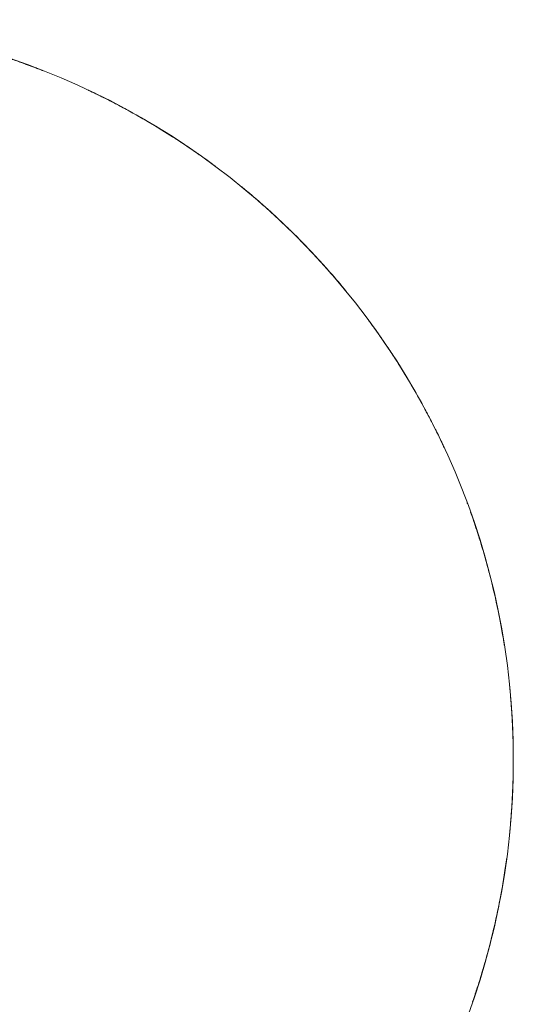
# Model space of a CAD drawing. Header units: inches. Extents: x 10 to 643, y -369 to 469.
# Tile 13 of 15: x 458.13 to 460.76, y -19.12 to -13.88. Entities that reach past the tile are written whole.
import ezdxf

# ---------------------------------------------------------------- set-up
doc = ezdxf.new("R2010")
doc.units = ezdxf.units.IN
doc.header["$MEASUREMENT"] = 0
doc.layers.add('A-DETL-MBND', color=5, linetype='Continuous', lineweight=9)
doc.layers.add('M-EQPM', color=90, linetype='Continuous', lineweight=9)

# ---------------------------------------------------------------- blocks, each defined once
blk = doc.blocks.new('Roof Vent - Roof Vent-4092266-Roof Plan')
at = {"layer": 'A-DETL-MBND'}
for start, end in [(0, 180), (180, 0)]:
    blk.add_arc((0, 0), 3.937, start, end, dxfattribs=at)
for points, knots in [([(1.0598, 3.7917), (1.1056, 3.7789), (1.1695, 3.7597), (1.249, 3.7338), (1.3026, 3.7154), (1.3484, 3.699), (1.386, 3.685), (1.4131, 3.6747), (1.4316, 3.6675), (1.4353, 3.666), (1.4303, 3.668), (1.4192, 3.6723), (1.3945, 3.6818), (1.3493, 3.6987), (1.2911, 3.7195), (1.1959, 3.7516), (1.1171, 3.7757), (1.0598, 3.7917)], [0, 0, 0, 0, 0.111111, 0.166667, 0.222222, 0.277778, 0.333333, 0.388889, 0.444444, 0.513889, 0.548611, 0.583333, 0.652778, 0.722222, 0.791667, 0.861111, 1, 1, 1, 1]), ([(1.3842, 3.6856), (1.395, 3.6816), (1.4131, 3.6747), (1.4316, 3.6675), (1.4353, 3.666), (1.4303, 3.668), (1.4192, 3.6723), (1.4024, 3.6788), (1.3868, 3.6847), (1.3841, 3.6857)], [0.3333333, 0.3333333, 0.3333333, 0.3333333, 0.3888889, 0.4444444, 0.5138889, 0.5486111, 0.5833333, 0.6527778, 0.6666667, 0.6666667, 0.6666667, 0.6666667]), ([(1.3842, 3.6856), (1.395, 3.6816), (1.4131, 3.6747), (1.4316, 3.6675), (1.4353, 3.666), (1.4303, 3.668), (1.4192, 3.6723), (1.4024, 3.6788), (1.3868, 3.6847), (1.3841, 3.6857)], [0.3333333, 0.3333333, 0.3333333, 0.3333333, 0.3888889, 0.4444444, 0.5138889, 0.5486111, 0.5833333, 0.6527778, 0.6666667, 0.6666667, 0.6666667, 0.6666667]), ([(1.3842, 3.6856), (1.395, 3.6816), (1.4131, 3.6747), (1.4316, 3.6675), (1.4353, 3.666), (1.4303, 3.668), (1.4192, 3.6723), (1.4024, 3.6788), (1.3868, 3.6847), (1.3841, 3.6857)], [0.3333333, 0.3333333, 0.3333333, 0.3333333, 0.3888889, 0.4444444, 0.5138889, 0.5486111, 0.5833333, 0.6527778, 0.6666667, 0.6666667, 0.6666667, 0.6666667]), ([(1.3842, 3.6856), (1.395, 3.6816), (1.4131, 3.6747), (1.4316, 3.6675), (1.4353, 3.666), (1.4303, 3.668), (1.4192, 3.6723), (1.4024, 3.6788), (1.3868, 3.6847), (1.3841, 3.6857)], [0.3333333, 0.3333333, 0.3333333, 0.3333333, 0.3888889, 0.4444444, 0.5138889, 0.5486111, 0.5833333, 0.6527778, 0.6666667, 0.6666667, 0.6666667, 0.6666667]), ([(1.7238, 3.5396), (1.7135, 3.5446), (1.6961, 3.553), (1.6782, 3.5614), (1.6746, 3.5631), (1.6795, 3.5608), (1.6902, 3.5557), (1.7064, 3.548), (1.7213, 3.5408), (1.7239, 3.5395)], [0.3333333, 0.3333333, 0.3333333, 0.3333333, 0.3888889, 0.4444444, 0.5138889, 0.5486111, 0.5833333, 0.6527778, 0.6666667, 0.6666667, 0.6666667, 0.6666667]), ([(1.7238, 3.5396), (1.7135, 3.5446), (1.6961, 3.553), (1.6782, 3.5614), (1.6746, 3.5631), (1.6795, 3.5608), (1.6902, 3.5557), (1.7064, 3.548), (1.7213, 3.5408), (1.7239, 3.5395)], [0.3333333, 0.3333333, 0.3333333, 0.3333333, 0.3888889, 0.4444444, 0.5138889, 0.5486111, 0.5833333, 0.6527778, 0.6666667, 0.6666667, 0.6666667, 0.6666667]), ([(1.7238, 3.5396), (1.7135, 3.5446), (1.6961, 3.553), (1.6782, 3.5614), (1.6746, 3.5631), (1.6795, 3.5608), (1.6902, 3.5557), (1.7064, 3.548), (1.7213, 3.5408), (1.7239, 3.5395)], [0.3333333, 0.3333333, 0.3333333, 0.3333333, 0.3888889, 0.4444444, 0.5138889, 0.5486111, 0.5833333, 0.6527778, 0.6666667, 0.6666667, 0.6666667, 0.6666667]), ([(1.7238, 3.5396), (1.7135, 3.5446), (1.6961, 3.553), (1.6782, 3.5614), (1.6746, 3.5631), (1.6795, 3.5608), (1.6902, 3.5557), (1.7064, 3.548), (1.7213, 3.5408), (1.7239, 3.5395)], [0.3333333, 0.3333333, 0.3333333, 0.3333333, 0.3888889, 0.4444444, 0.5138889, 0.5486111, 0.5833333, 0.6527778, 0.6666667, 0.6666667, 0.6666667, 0.6666667]), ([(2.0236, 3.3771), (2.0032, 3.3893), (1.9633, 3.4128), (1.9067, 3.4447), (1.8515, 3.4747), (1.8013, 3.5009), (1.7579, 3.5228), (1.7221, 3.5404), (1.6961, 3.553), (1.6782, 3.5614), (1.6746, 3.5631), (1.6795, 3.5608), (1.6902, 3.5557), (1.714, 3.5444), (1.7573, 3.5232), (1.8124, 3.4953), (1.9009, 3.4484), (1.9726, 3.4077), (2.0236, 3.3771)], [0, 0, 0, 0, 0.055556, 0.111111, 0.166667, 0.222222, 0.277778, 0.333333, 0.388889, 0.444444, 0.513889, 0.548611, 0.583333, 0.652778, 0.722222, 0.791667, 0.861111, 1, 1, 1, 1]), ([(2.0236, 3.3771), (2.0645, 3.3526), (2.121, 3.3173), (2.1909, 3.2713), (2.2378, 3.2394), (2.2776, 3.2114), (2.3102, 3.188), (2.3336, 3.1709), (2.3496, 3.159), (2.3528, 3.1566), (2.3484, 3.1599), (2.3389, 3.167), (2.3176, 3.1827), (2.2784, 3.2109), (2.2278, 3.2463), (2.1444, 3.3025), (2.0747, 3.3465), (2.0236, 3.3771)], [0, 0, 0, 0, 0.111111, 0.166667, 0.222222, 0.277778, 0.333333, 0.388889, 0.444444, 0.513889, 0.548611, 0.583333, 0.652778, 0.722222, 0.791667, 0.861111, 1, 1, 1, 1]), ([(2.3087, 3.1891), (2.318, 3.1823), (2.3336, 3.1709), (2.3496, 3.159), (2.3528, 3.1566), (2.3484, 3.1599), (2.3389, 3.167), (2.3244, 3.1777), (2.3109, 3.1874), (2.3086, 3.1891)], [0.3333333, 0.3333333, 0.3333333, 0.3333333, 0.3888889, 0.4444444, 0.5138889, 0.5486111, 0.5833333, 0.6527778, 0.6666667, 0.6666667, 0.6666667, 0.6666667]), ([(2.3087, 3.1891), (2.318, 3.1823), (2.3336, 3.1709), (2.3496, 3.159), (2.3528, 3.1566), (2.3484, 3.1599), (2.3389, 3.167), (2.3244, 3.1777), (2.3109, 3.1874), (2.3086, 3.1891)], [0.3333333, 0.3333333, 0.3333333, 0.3333333, 0.3888889, 0.4444444, 0.5138889, 0.5486111, 0.5833333, 0.6527778, 0.6666667, 0.6666667, 0.6666667, 0.6666667]), ([(2.3087, 3.1891), (2.318, 3.1823), (2.3336, 3.1709), (2.3496, 3.159), (2.3528, 3.1566), (2.3484, 3.1599), (2.3389, 3.167), (2.3244, 3.1777), (2.3109, 3.1874), (2.3086, 3.1891)], [0.3333333, 0.3333333, 0.3333333, 0.3333333, 0.3888889, 0.4444444, 0.5138889, 0.5486111, 0.5833333, 0.6527778, 0.6666667, 0.6666667, 0.6666667, 0.6666667]), ([(2.3087, 3.1891), (2.318, 3.1823), (2.3336, 3.1709), (2.3496, 3.159), (2.3528, 3.1566), (2.3484, 3.1599), (2.3389, 3.167), (2.3244, 3.1777), (2.3109, 3.1874), (2.3086, 3.1891)], [0.3333333, 0.3333333, 0.3333333, 0.3333333, 0.3888889, 0.4444444, 0.5138889, 0.5486111, 0.5833333, 0.6527778, 0.6666667, 0.6666667, 0.6666667, 0.6666667]), ([(2.5335, 3.0136), (2.5247, 3.0209), (2.5099, 3.0333), (2.4945, 3.0459), (2.4914, 3.0484), (2.4957, 3.045), (2.5048, 3.0374), (2.5187, 3.026), (2.5314, 3.0153), (2.5336, 3.0134)], [0.3333333, 0.3333333, 0.3333333, 0.3333333, 0.3888889, 0.4444444, 0.5138889, 0.5486111, 0.5833333, 0.6527778, 0.6666667, 0.6666667, 0.6666667, 0.6666667]), ([(2.5335, 3.0136), (2.5247, 3.0209), (2.5099, 3.0333), (2.4945, 3.0459), (2.4914, 3.0484), (2.4957, 3.045), (2.5048, 3.0374), (2.5187, 3.026), (2.5314, 3.0153), (2.5336, 3.0134)], [0.3333333, 0.3333333, 0.3333333, 0.3333333, 0.3888889, 0.4444444, 0.5138889, 0.5486111, 0.5833333, 0.6527778, 0.6666667, 0.6666667, 0.6666667, 0.6666667]), ([(2.5335, 3.0136), (2.5247, 3.0209), (2.5099, 3.0333), (2.4945, 3.0459), (2.4914, 3.0484), (2.4957, 3.045), (2.5048, 3.0374), (2.5187, 3.026), (2.5314, 3.0153), (2.5336, 3.0134)], [0.3333333, 0.3333333, 0.3333333, 0.3333333, 0.3888889, 0.4444444, 0.5138889, 0.5486111, 0.5833333, 0.6527778, 0.6666667, 0.6666667, 0.6666667, 0.6666667]), ([(2.5335, 3.0136), (2.5247, 3.0209), (2.5099, 3.0333), (2.4945, 3.0459), (2.4914, 3.0484), (2.4957, 3.045), (2.5048, 3.0374), (2.5187, 3.026), (2.5314, 3.0153), (2.5336, 3.0134)], [0.3333333, 0.3333333, 0.3333333, 0.3333333, 0.3888889, 0.4444444, 0.5138889, 0.5486111, 0.5833333, 0.6527778, 0.6666667, 0.6666667, 0.6666667, 0.6666667]), ([(2.7849, 2.7829), (2.7681, 2.7997), (2.735, 2.8322), (2.688, 2.8769), (2.6416, 2.9194), (2.5993, 2.9571), (2.5626, 2.989), (2.5321, 3.0148), (2.5099, 3.0333), (2.4945, 3.0459), (2.4914, 3.0484), (2.4957, 3.045), (2.5048, 3.0374), (2.5252, 3.0206), (2.5621, 2.9895), (2.6087, 2.9489), (2.6832, 2.8818), (2.7429, 2.8249), (2.7849, 2.7829)], [0, 0, 0, 0, 0.055556, 0.111111, 0.166667, 0.222222, 0.277778, 0.333333, 0.388889, 0.444444, 0.513889, 0.548611, 0.583333, 0.652778, 0.722222, 0.791667, 0.861111, 1, 1, 1, 1]), ([(2.7849, 2.7829), (2.8186, 2.7492), (2.8648, 2.7012), (2.9213, 2.6395), (2.959, 2.5972), (2.9908, 2.5604), (3.0167, 2.5299), (3.0351, 2.5076), (3.0477, 2.4923), (3.0503, 2.4892), (3.0468, 2.4934), (3.0393, 2.5025), (3.0225, 2.5229), (2.9914, 2.5598), (2.951, 2.6064), (2.8838, 2.6811), (2.827, 2.7408), (2.7849, 2.7829)], [0, 0, 0, 0, 0.111111, 0.166667, 0.222222, 0.277778, 0.333333, 0.388889, 0.444444, 0.513889, 0.548611, 0.583333, 0.652778, 0.722222, 0.791667, 0.861111, 1, 1, 1, 1]), ([(3.0154, 2.5313), (3.0228, 2.5225), (3.0351, 2.5076), (3.0477, 2.4923), (3.0503, 2.4892), (3.0468, 2.4934), (3.0393, 2.5025), (3.0279, 2.5164), (3.0172, 2.5292), (3.0153, 2.5314)], [0.3333333, 0.3333333, 0.3333333, 0.3333333, 0.3888889, 0.4444444, 0.5138889, 0.5486111, 0.5833333, 0.6527778, 0.6666667, 0.6666667, 0.6666667, 0.6666667]), ([(3.0154, 2.5313), (3.0228, 2.5225), (3.0351, 2.5076), (3.0477, 2.4923), (3.0503, 2.4892), (3.0468, 2.4934), (3.0393, 2.5025), (3.0279, 2.5164), (3.0172, 2.5292), (3.0153, 2.5314)], [0.3333333, 0.3333333, 0.3333333, 0.3333333, 0.3888889, 0.4444444, 0.5138889, 0.5486111, 0.5833333, 0.6527778, 0.6666667, 0.6666667, 0.6666667, 0.6666667]), ([(3.0154, 2.5313), (3.0228, 2.5225), (3.0351, 2.5076), (3.0477, 2.4923), (3.0503, 2.4892), (3.0468, 2.4934), (3.0393, 2.5025), (3.0279, 2.5164), (3.0172, 2.5292), (3.0153, 2.5314)], [0.3333333, 0.3333333, 0.3333333, 0.3333333, 0.3888889, 0.4444444, 0.5138889, 0.5486111, 0.5833333, 0.6527778, 0.6666667, 0.6666667, 0.6666667, 0.6666667]), ([(3.0154, 2.5313), (3.0228, 2.5225), (3.0351, 2.5076), (3.0477, 2.4923), (3.0503, 2.4892), (3.0468, 2.4934), (3.0393, 2.5025), (3.0279, 2.5164), (3.0172, 2.5292), (3.0153, 2.5314)], [0.3333333, 0.3333333, 0.3333333, 0.3333333, 0.3888889, 0.4444444, 0.5138889, 0.5486111, 0.5833333, 0.6527778, 0.6666667, 0.6666667, 0.6666667, 0.6666667]), ([(3.1983, 2.2959), (3.1916, 2.3052), (3.1802, 2.3209), (3.1684, 2.3369), (3.1661, 2.3401), (3.1693, 2.3357), (3.1763, 2.3262), (3.1869, 2.3116), (3.1967, 2.2981), (3.1984, 2.2958)], [0.3333333, 0.3333333, 0.3333333, 0.3333333, 0.3888889, 0.4444444, 0.5138889, 0.5486111, 0.5833333, 0.6527778, 0.6666667, 0.6666667, 0.6666667, 0.6666667]), ([(3.1983, 2.2959), (3.1916, 2.3052), (3.1802, 2.3209), (3.1684, 2.3369), (3.1661, 2.3401), (3.1693, 2.3357), (3.1763, 2.3262), (3.1869, 2.3116), (3.1967, 2.2981), (3.1984, 2.2958)], [0.3333333, 0.3333333, 0.3333333, 0.3333333, 0.3888889, 0.4444444, 0.5138889, 0.5486111, 0.5833333, 0.6527778, 0.6666667, 0.6666667, 0.6666667, 0.6666667]), ([(3.1983, 2.2959), (3.1916, 2.3052), (3.1802, 2.3209), (3.1684, 2.3369), (3.1661, 2.3401), (3.1693, 2.3357), (3.1763, 2.3262), (3.1869, 2.3116), (3.1967, 2.2981), (3.1984, 2.2958)], [0.3333333, 0.3333333, 0.3333333, 0.3333333, 0.3888889, 0.4444444, 0.5138889, 0.5486111, 0.5833333, 0.6527778, 0.6666667, 0.6666667, 0.6666667, 0.6666667]), ([(3.1983, 2.2959), (3.1916, 2.3052), (3.1802, 2.3209), (3.1684, 2.3369), (3.1661, 2.3401), (3.1693, 2.3357), (3.1763, 2.3262), (3.1869, 2.3116), (3.1967, 2.2981), (3.1984, 2.2958)], [0.3333333, 0.3333333, 0.3333333, 0.3333333, 0.3888889, 0.4444444, 0.5138889, 0.5486111, 0.5833333, 0.6527778, 0.6666667, 0.6666667, 0.6666667, 0.6666667]), ([(3.3852, 2.0102), (3.373, 2.0306), (3.349, 2.0703), (3.3143, 2.1252), (3.2799, 2.1779), (3.2482, 2.2249), (3.2204, 2.2648), (3.1972, 2.2974), (3.1802, 2.3209), (3.1684, 2.3369), (3.1661, 2.3401), (3.1693, 2.3357), (3.1763, 2.3262), (3.1919, 2.3048), (3.22, 2.2655), (3.2553, 2.2146), (3.311, 2.1312), (3.3548, 2.0613), (3.3852, 2.0102)], [0, 0, 0, 0, 0.055556, 0.111111, 0.166667, 0.222222, 0.277778, 0.333333, 0.388889, 0.444444, 0.513889, 0.548611, 0.583333, 0.652778, 0.722222, 0.791667, 0.861111, 1, 1, 1, 1]), ([(3.3852, 2.0102), (3.4095, 1.9692), (3.4424, 1.9113), (3.482, 1.8377), (3.508, 1.7874), (3.5298, 1.7439), (3.5473, 1.708), (3.5597, 1.6819), (3.5681, 1.6639), (3.5698, 1.6603), (3.5675, 1.6652), (3.5625, 1.6759), (3.5512, 1.6998), (3.5302, 1.7431), (3.5025, 1.7983), (3.4559, 1.8872), (3.4155, 1.959), (3.3852, 2.0102)], [0, 0, 0, 0, 0.111111, 0.166667, 0.222222, 0.277778, 0.333333, 0.388889, 0.444444, 0.513889, 0.548611, 0.583333, 0.652778, 0.722222, 0.791667, 0.861111, 1, 1, 1, 1]), ([(3.5464, 1.7096), (3.5514, 1.6993), (3.5597, 1.6819), (3.5681, 1.6639), (3.5698, 1.6603), (3.5675, 1.6652), (3.5625, 1.6759), (3.5548, 1.6922), (3.5476, 1.7072), (3.5464, 1.7097)], [0.3333333, 0.3333333, 0.3333333, 0.3333333, 0.3888889, 0.4444444, 0.5138889, 0.5486111, 0.5833333, 0.6527778, 0.6666667, 0.6666667, 0.6666667, 0.6666667]), ([(3.5464, 1.7096), (3.5514, 1.6993), (3.5597, 1.6819), (3.5681, 1.6639), (3.5698, 1.6603), (3.5675, 1.6652), (3.5625, 1.6759), (3.5548, 1.6922), (3.5476, 1.7072), (3.5464, 1.7097)], [0.3333333, 0.3333333, 0.3333333, 0.3333333, 0.3888889, 0.4444444, 0.5138889, 0.5486111, 0.5833333, 0.6527778, 0.6666667, 0.6666667, 0.6666667, 0.6666667]), ([(3.5464, 1.7096), (3.5514, 1.6993), (3.5597, 1.6819), (3.5681, 1.6639), (3.5698, 1.6603), (3.5675, 1.6652), (3.5625, 1.6759), (3.5548, 1.6922), (3.5476, 1.7072), (3.5464, 1.7097)], [0.3333333, 0.3333333, 0.3333333, 0.3333333, 0.3888889, 0.4444444, 0.5138889, 0.5486111, 0.5833333, 0.6527778, 0.6666667, 0.6666667, 0.6666667, 0.6666667]), ([(3.5464, 1.7096), (3.5514, 1.6993), (3.5597, 1.6819), (3.5681, 1.6639), (3.5698, 1.6603), (3.5675, 1.6652), (3.5625, 1.6759), (3.5548, 1.6922), (3.5476, 1.7072), (3.5464, 1.7097)], [0.3333333, 0.3333333, 0.3333333, 0.3333333, 0.3888889, 0.4444444, 0.5138889, 0.5486111, 0.5833333, 0.6527778, 0.6666667, 0.6666667, 0.6666667, 0.6666667]), ([(3.6939, 1.362), (3.6922, 1.3667), (3.6913, 1.3692), (3.6928, 1.3651), (3.6937, 1.3625), (3.6939, 1.362)], [0.4444444, 0.4444444, 0.4444444, 0.4444444, 0.5138889, 0.5486111, 0.5555556, 0.5555556, 0.5555556, 0.5555556]), ([(3.6939, 1.362), (3.6922, 1.3667), (3.6913, 1.3692), (3.6928, 1.3651), (3.6937, 1.3625), (3.6939, 1.362)], [0.4444444, 0.4444444, 0.4444444, 0.4444444, 0.5138889, 0.5486111, 0.5555556, 0.5555556, 0.5555556, 0.5555556]), ([(3.6939, 1.362), (3.6922, 1.3667), (3.6913, 1.3692), (3.6928, 1.3651), (3.6937, 1.3625), (3.6939, 1.362)], [0.4444444, 0.4444444, 0.4444444, 0.4444444, 0.5138889, 0.5486111, 0.5555556, 0.5555556, 0.5555556, 0.5555556]), ([(3.6939, 1.362), (3.6922, 1.3667), (3.6913, 1.3692), (3.6928, 1.3651), (3.6937, 1.3625), (3.6939, 1.362)], [0.4444444, 0.4444444, 0.4444444, 0.4444444, 0.5138889, 0.5486111, 0.5555556, 0.5555556, 0.5555556, 0.5555556]), ([(3.6939, 1.362), (3.6922, 1.3667), (3.6913, 1.3692), (3.6928, 1.3651), (3.6937, 1.3625), (3.6939, 1.362)], [0.4444444, 0.4444444, 0.4444444, 0.4444444, 0.5138889, 0.5486111, 0.5555556, 0.5555556, 0.5555556, 0.5555556]), ([(3.7099, 1.3177), (3.7138, 1.3069), (3.7237, 1.2788), (3.7421, 1.2241), (3.7724, 1.1286), (3.7951, 1.0493), (3.81, 0.9918)], [0.6666667, 0.6666667, 0.6666667, 0.6666667, 0.7222222, 0.7916667, 0.8611111, 1, 1, 1, 1]), ([(3.81, 0.9918), (3.822, 0.9457), (3.8376, 0.8809), (3.8552, 0.7991), (3.8663, 0.7435), (3.8751, 0.6957), (3.882, 0.6562), (3.8867, 0.6276), (3.8898, 0.608), (3.8904, 0.6041), (3.8896, 0.6094), (3.8877, 0.6211), (3.8835, 0.6473), (3.8753, 0.6948), (3.864, 0.7555), (3.8439, 0.8539), (3.825, 0.9342), (3.81, 0.9918)], [0, 0, 0, 0, 0.111111, 0.166667, 0.222222, 0.277778, 0.333333, 0.388889, 0.444444, 0.513889, 0.548611, 0.583333, 0.652778, 0.722222, 0.791667, 0.861111, 1, 1, 1, 1]), ([(3.8816, 0.658), (3.8835, 0.6467), (3.8867, 0.6276), (3.8898, 0.608), (3.8904, 0.6041), (3.8896, 0.6094), (3.8877, 0.6211), (3.8849, 0.6389), (3.8821, 0.6553), (3.8816, 0.6582)], [0.3333333, 0.3333333, 0.3333333, 0.3333333, 0.3888889, 0.4444444, 0.5138889, 0.5486111, 0.5833333, 0.6527778, 0.6666667, 0.6666667, 0.6666667, 0.6666667]), ([(3.8816, 0.658), (3.8835, 0.6467), (3.8867, 0.6276), (3.8898, 0.608), (3.8904, 0.6041), (3.8896, 0.6094), (3.8877, 0.6211), (3.8849, 0.6389), (3.8821, 0.6553), (3.8816, 0.6582)], [0.3333333, 0.3333333, 0.3333333, 0.3333333, 0.3888889, 0.4444444, 0.5138889, 0.5486111, 0.5833333, 0.6527778, 0.6666667, 0.6666667, 0.6666667, 0.6666667]), ([(3.8816, 0.658), (3.8835, 0.6467), (3.8867, 0.6276), (3.8898, 0.608), (3.8904, 0.6041), (3.8896, 0.6094), (3.8877, 0.6211), (3.8849, 0.6389), (3.8821, 0.6553), (3.8816, 0.6582)], [0.3333333, 0.3333333, 0.3333333, 0.3333333, 0.3888889, 0.4444444, 0.5138889, 0.5486111, 0.5833333, 0.6527778, 0.6666667, 0.6666667, 0.6666667, 0.6666667]), ([(3.8816, 0.658), (3.8835, 0.6467), (3.8867, 0.6276), (3.8898, 0.608), (3.8904, 0.6041), (3.8896, 0.6094), (3.8877, 0.6211), (3.8849, 0.6389), (3.8821, 0.6553), (3.8816, 0.6582)], [0.3333333, 0.3333333, 0.3333333, 0.3333333, 0.3888889, 0.4444444, 0.5138889, 0.5486111, 0.5833333, 0.6527778, 0.6666667, 0.6666667, 0.6666667, 0.6666667]), ([(3.937, 0), (3.937, 0.0476), (3.9358, 0.1142), (3.9322, 0.1978), (3.9289, 0.2543), (3.9254, 0.3029), (3.9221, 0.3427), (3.9195, 0.3716), (3.9175, 0.3913), (3.9171, 0.3953), (3.9177, 0.3899), (3.9188, 0.3781), (3.9213, 0.3518), (3.9254, 0.3038), (3.9298, 0.2422), (3.935, 0.1419), (3.937, 0.0595), (3.937, 0)], [0, 0, 0, 0, 0.111111, 0.166667, 0.222222, 0.277778, 0.333333, 0.388889, 0.444444, 0.513889, 0.548611, 0.583333, 0.652778, 0.722222, 0.791667, 0.861111, 1, 1, 1, 1]), ([(3.9222, 0.3409), (3.9212, 0.3524), (3.9195, 0.3716), (3.9175, 0.3913), (3.9171, 0.3953), (3.9177, 0.3899), (3.9188, 0.3781), (3.9205, 0.3602), (3.922, 0.3436), (3.9222, 0.3408)], [0.3333333, 0.3333333, 0.3333333, 0.3333333, 0.3888889, 0.4444444, 0.5138889, 0.5486111, 0.5833333, 0.6527778, 0.6666667, 0.6666667, 0.6666667, 0.6666667]), ([(3.9222, 0.3409), (3.9212, 0.3524), (3.9195, 0.3716), (3.9175, 0.3913), (3.9171, 0.3953), (3.9177, 0.3899), (3.9188, 0.3781), (3.9205, 0.3602), (3.922, 0.3436), (3.9222, 0.3408)], [0.3333333, 0.3333333, 0.3333333, 0.3333333, 0.3888889, 0.4444444, 0.5138889, 0.5486111, 0.5833333, 0.6527778, 0.6666667, 0.6666667, 0.6666667, 0.6666667]), ([(3.9222, 0.3409), (3.9212, 0.3524), (3.9195, 0.3716), (3.9175, 0.3913), (3.9171, 0.3953), (3.9177, 0.3899), (3.9188, 0.3781), (3.9205, 0.3602), (3.922, 0.3436), (3.9222, 0.3408)], [0.3333333, 0.3333333, 0.3333333, 0.3333333, 0.3888889, 0.4444444, 0.5138889, 0.5486111, 0.5833333, 0.6527778, 0.6666667, 0.6666667, 0.6666667, 0.6666667]), ([(3.9222, 0.3409), (3.9212, 0.3524), (3.9195, 0.3716), (3.9175, 0.3913), (3.9171, 0.3953), (3.9177, 0.3899), (3.9188, 0.3781), (3.9205, 0.3602), (3.922, 0.3436), (3.9222, 0.3408)], [0.3333333, 0.3333333, 0.3333333, 0.3333333, 0.3888889, 0.4444444, 0.5138889, 0.5486111, 0.5833333, 0.6527778, 0.6666667, 0.6666667, 0.6666667, 0.6666667]), ([(3.937, 0), (3.937, -0.0238), (3.9366, -0.0702), (3.9349, -0.135), (3.9322, -0.1979), (3.9289, -0.2545), (3.9254, -0.3029), (3.9221, -0.3427), (3.9195, -0.3716), (3.9175, -0.3913), (3.9171, -0.3953), (3.9177, -0.3899), (3.9188, -0.3781), (3.9213, -0.3518), (3.9254, -0.3037), (3.9298, -0.242), (3.935, -0.1419), (3.937, -0.0595), (3.937, 0)], [0, 0, 0, 0, 0.055556, 0.111111, 0.166667, 0.222222, 0.277778, 0.333333, 0.388889, 0.444444, 0.513889, 0.548611, 0.583333, 0.652778, 0.722222, 0.791667, 0.861111, 1, 1, 1, 1]), ([(3.9222, -0.3409), (3.9212, -0.3524), (3.9195, -0.3716), (3.9175, -0.3913), (3.9171, -0.3953), (3.9177, -0.3899), (3.9188, -0.3781), (3.9205, -0.3602), (3.922, -0.3436), (3.9222, -0.3407)], [0.3333333, 0.3333333, 0.3333333, 0.3333333, 0.3888889, 0.4444444, 0.5138889, 0.5486111, 0.5833333, 0.6527778, 0.6666667, 0.6666667, 0.6666667, 0.6666667]), ([(3.9222, -0.3409), (3.9212, -0.3524), (3.9195, -0.3716), (3.9175, -0.3913), (3.9171, -0.3953), (3.9177, -0.3899), (3.9188, -0.3781), (3.9205, -0.3602), (3.922, -0.3436), (3.9222, -0.3407)], [0.3333333, 0.3333333, 0.3333333, 0.3333333, 0.3888889, 0.4444444, 0.5138889, 0.5486111, 0.5833333, 0.6527778, 0.6666667, 0.6666667, 0.6666667, 0.6666667]), ([(3.9222, -0.3409), (3.9212, -0.3524), (3.9195, -0.3716), (3.9175, -0.3913), (3.9171, -0.3953), (3.9177, -0.3899), (3.9188, -0.3781), (3.9205, -0.3602), (3.922, -0.3436), (3.9222, -0.3407)], [0.3333333, 0.3333333, 0.3333333, 0.3333333, 0.3888889, 0.4444444, 0.5138889, 0.5486111, 0.5833333, 0.6527778, 0.6666667, 0.6666667, 0.6666667, 0.6666667]), ([(3.9222, -0.3409), (3.9212, -0.3524), (3.9195, -0.3716), (3.9175, -0.3913), (3.9171, -0.3953), (3.9177, -0.3899), (3.9188, -0.3781), (3.9205, -0.3602), (3.922, -0.3436), (3.9222, -0.3407)], [0.3333333, 0.3333333, 0.3333333, 0.3333333, 0.3888889, 0.4444444, 0.5138889, 0.5486111, 0.5833333, 0.6527778, 0.6666667, 0.6666667, 0.6666667, 0.6666667]), ([(3.8304, -0.9099), (3.8359, -0.8867), (3.8462, -0.8415), (3.8596, -0.7779), (3.8715, -0.716), (3.8814, -0.6601), (3.8892, -0.6121), (3.8952, -0.5725), (3.8993, -0.5437), (3.902, -0.5239), (3.9025, -0.52), (3.9018, -0.5254), (3.9002, -0.5372), (3.8965, -0.5634), (3.8894, -0.6113), (3.8794, -0.6725), (3.8613, -0.7712), (3.8442, -0.8519), (3.8304, -0.9099)], [0, 0, 0, 0, 0.055556, 0.111111, 0.166667, 0.222222, 0.277778, 0.333333, 0.388889, 0.444444, 0.513889, 0.548611, 0.583333, 0.652778, 0.722222, 0.791667, 0.861111, 1, 1, 1, 1]), ([(3.8949, -0.5743), (3.8966, -0.5629), (3.8993, -0.5437), (3.902, -0.5239), (3.9025, -0.52), (3.9018, -0.5254), (3.9002, -0.5372), (3.8977, -0.555), (3.8953, -0.5716), (3.8949, -0.5744)], [0.3333333, 0.3333333, 0.3333333, 0.3333333, 0.3888889, 0.4444444, 0.5138889, 0.5486111, 0.5833333, 0.6527778, 0.6666667, 0.6666667, 0.6666667, 0.6666667]), ([(3.8949, -0.5743), (3.8966, -0.5629), (3.8993, -0.5437), (3.902, -0.5239), (3.9025, -0.52), (3.9018, -0.5254), (3.9002, -0.5372), (3.8977, -0.555), (3.8953, -0.5716), (3.8949, -0.5744)], [0.3333333, 0.3333333, 0.3333333, 0.3333333, 0.3888889, 0.4444444, 0.5138889, 0.5486111, 0.5833333, 0.6527778, 0.6666667, 0.6666667, 0.6666667, 0.6666667]), ([(3.8949, -0.5743), (3.8966, -0.5629), (3.8993, -0.5437), (3.902, -0.5239), (3.9025, -0.52), (3.9018, -0.5254), (3.9002, -0.5372), (3.8977, -0.555), (3.8953, -0.5716), (3.8949, -0.5744)], [0.3333333, 0.3333333, 0.3333333, 0.3333333, 0.3888889, 0.4444444, 0.5138889, 0.5486111, 0.5833333, 0.6527778, 0.6666667, 0.6666667, 0.6666667, 0.6666667]), ([(3.8949, -0.5743), (3.8966, -0.5629), (3.8993, -0.5437), (3.902, -0.5239), (3.9025, -0.52), (3.9018, -0.5254), (3.9002, -0.5372), (3.8977, -0.555), (3.8953, -0.5716), (3.8949, -0.5744)], [0.3333333, 0.3333333, 0.3333333, 0.3333333, 0.3888889, 0.4444444, 0.5138889, 0.5486111, 0.5833333, 0.6527778, 0.6666667, 0.6666667, 0.6666667, 0.6666667]), ([(3.8304, -0.9099), (3.8194, -0.9562), (3.8028, -1.0207), (3.7801, -1.1011), (3.7638, -1.1553), (3.7492, -1.2017), (3.7368, -1.2397), (3.7276, -1.267), (3.7212, -1.2857), (3.7198, -1.2895), (3.7216, -1.2844), (3.7255, -1.2732), (3.734, -1.2483), (3.749, -1.2026), (3.7674, -1.1437), (3.7957, -1.0474), (3.8167, -0.9677), (3.8304, -0.9099)], [0, 0, 0, 0, 0.111111, 0.166667, 0.222222, 0.277778, 0.333333, 0.388889, 0.444444, 0.513889, 0.548611, 0.583333, 0.652778, 0.722222, 0.791667, 0.861111, 1, 1, 1, 1]), ([(3.7373, -1.2379), (3.7337, -1.2488), (3.7276, -1.267), (3.7212, -1.2857), (3.7198, -1.2895), (3.7216, -1.2844), (3.7255, -1.2732), (3.7312, -1.2562), (3.7365, -1.2405), (3.7374, -1.2378)], [0.3333333, 0.3333333, 0.3333333, 0.3333333, 0.3888889, 0.4444444, 0.5138889, 0.5486111, 0.5833333, 0.6527778, 0.6666667, 0.6666667, 0.6666667, 0.6666667]), ([(3.7373, -1.2379), (3.7337, -1.2488), (3.7276, -1.267), (3.7212, -1.2857), (3.7198, -1.2895), (3.7216, -1.2844), (3.7255, -1.2732), (3.7312, -1.2562), (3.7365, -1.2405), (3.7374, -1.2378)], [0.3333333, 0.3333333, 0.3333333, 0.3333333, 0.3888889, 0.4444444, 0.5138889, 0.5486111, 0.5833333, 0.6527778, 0.6666667, 0.6666667, 0.6666667, 0.6666667]), ([(3.7373, -1.2379), (3.7337, -1.2488), (3.7276, -1.267), (3.7212, -1.2857), (3.7198, -1.2895), (3.7216, -1.2844), (3.7255, -1.2732), (3.7312, -1.2562), (3.7365, -1.2405), (3.7374, -1.2378)], [0.3333333, 0.3333333, 0.3333333, 0.3333333, 0.3888889, 0.4444444, 0.5138889, 0.5486111, 0.5833333, 0.6527778, 0.6666667, 0.6666667, 0.6666667, 0.6666667]), ([(3.7373, -1.2379), (3.7337, -1.2488), (3.7276, -1.267), (3.7212, -1.2857), (3.7198, -1.2895), (3.7216, -1.2844), (3.7255, -1.2732), (3.7312, -1.2562), (3.7365, -1.2405), (3.7374, -1.2378)], [0.3333333, 0.3333333, 0.3333333, 0.3333333, 0.3888889, 0.4444444, 0.5138889, 0.5486111, 0.5833333, 0.6527778, 0.6666667, 0.6666667, 0.6666667, 0.6666667])]:
    blk.add_open_spline(points, degree=3, knots=knots, dxfattribs=at)
blk.add_open_spline([(3.81, 0.9918), (3.804, 1.0148), (3.792, 1.0595), (3.774, 1.1219), (3.7555, 1.182), (3.7381, 1.236), (3.7225, 1.282), (3.7137, 1.3071), (3.7099, 1.3179)], degree=3, dxfattribs=at)

msp = doc.modelspace()

# ---------------------------------------------------------------- block references
at = {"layer": 'M-EQPM'}
msp.add_blockref('Roof Vent - Roof Vent-4092266-Roof Plan', (456.8214, -17.8214), dxfattribs=at)

doc.saveas('drawing.dxf')
